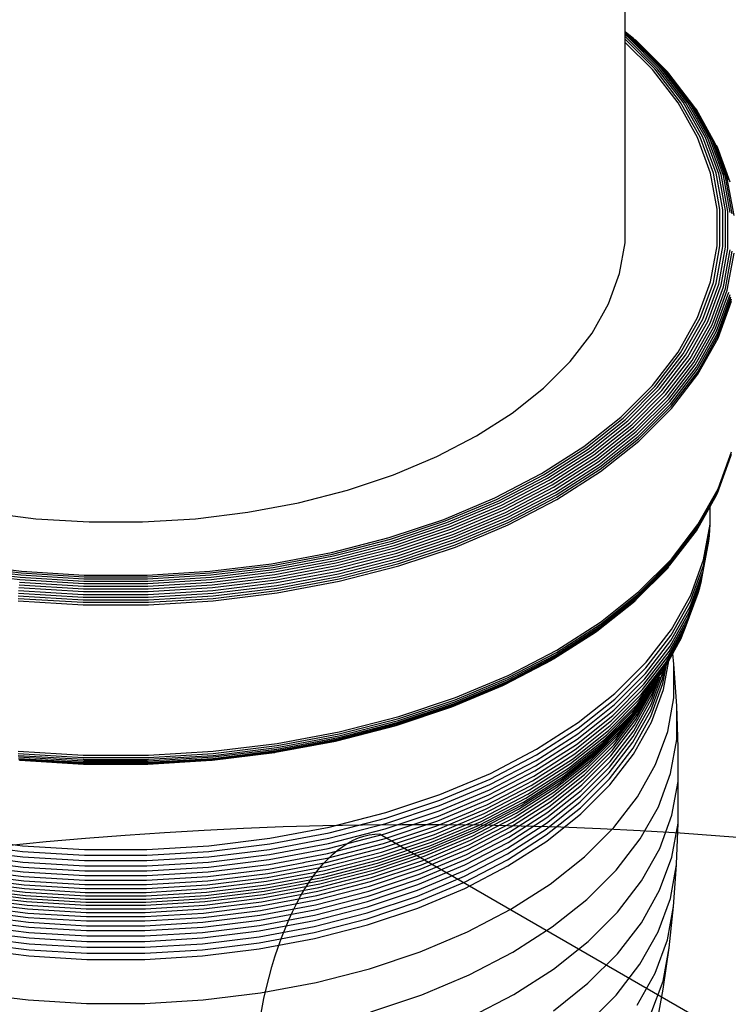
# Model space of a CAD drawing. Extents: x -19547 to -11561, y 2096 to 5601.
# Tile 12 of 168: x -19192.44 to -19186.19, y 3339.96 to 3348.64. Entities that reach past the tile are written whole.
import ezdxf

# ---------------------------------------------------------------- set-up
doc = ezdxf.new("R2010")
doc.units = 0
doc.header["$MEASUREMENT"] = 0
for name, color, linetype in [('PIPING-VENT-ISO', 3, 'CONTINUOUS'), ('TANK', 2, 'CONTINUOUS'), ('TANK-SLOPE', 2, 'CONTINUOUS')]:
    doc.layers.add(name, color=color, linetype=linetype)

# ---------------------------------------------------------------- blocks, each defined once
blk = doc.blocks.new('A$C3406478A')
at = {"layer": 'TANK'}
for p, q in [((7.9577, 15.3274), (7.9577, 20.1428)), ((8.0305, 15.2695), (7.9577, 15.3274)), ((7.9577, 15.3225), (7.9577, 15.3274)), ((7.9577, 15.3136), (7.9577, 15.3225)), ((8.015, 15.2769), (7.9577, 15.3225)), ((7.9577, 15.3009), (7.9577, 15.3136)), ((7.9979, 15.2816), (7.9577, 15.3136)), ((7.9794, 15.2836), (7.9577, 15.3009)), ((7.9577, 15.2845), (7.9577, 15.3009)), ((7.96, 15.2827), (7.9577, 15.2845)), ((7.9577, 15.2612), (7.9577, 15.2845)), ((8.2405, 15.0021), (7.96, 15.2827)), ((8.2612, 15.0018), (7.9794, 15.2836)), ((8.2808, 14.9987), (7.9979, 15.2816)), ((8.299, 14.9929), (8.015, 15.2769)), ((8.2191, 14.9997), (7.9577, 15.2612)), ((7.9577, 15.2343), (7.9577, 15.2612)), ((8.1973, 14.9946), (7.9577, 15.2343)), ((7.9577, 13.4662), (7.9577, 15.2343)), ((8.3154, 14.9845), (8.0305, 15.2695)), ((8.3298, 14.9737), (8.044, 15.2595)), ((8.4235, 14.7013), (8.1973, 14.9946)), ((8.4463, 14.7051), (8.2191, 14.9997)), ((8.4688, 14.7062), (8.2405, 15.0021)), ((8.4905, 14.7045), (8.2612, 15.0018)), ((8.511, 14.7002), (8.2808, 14.9987)), ((8.53, 14.6933), (8.299, 14.9929)), ((8.5472, 14.6839), (8.3154, 14.9845)), ((8.342, 14.9606), (8.3298, 14.9737)), ((8.5623, 14.6722), (8.342, 14.9606)), ((8.5953, 14.396), (8.4235, 14.7013)), ((8.6189, 14.3984), (8.4463, 14.7051)), ((8.6422, 14.398), (8.4688, 14.7062)), ((8.6646, 14.3951), (8.4905, 14.7045)), ((8.6859, 14.3895), (8.511, 14.7002)), ((8.7056, 14.3814), (8.53, 14.6933)), ((8.7234, 14.371), (8.5472, 14.6839)), ((8.739, 14.3583), (8.5623, 14.6722)), ((8.5852, 14.6427), (8.5751, 14.6584)), ((8.7521, 14.3437), (8.5852, 14.6427)), ((8.7109, 14.082), (8.5953, 14.396)), ((8.7351, 14.0829), (8.6189, 14.3984)), ((8.7588, 14.0811), (8.6422, 14.398)), ((8.7818, 14.0768), (8.6646, 14.3951)), ((8.8035, 14.0699), (8.6859, 14.3895)), ((8.8237, 14.0606), (8.7056, 14.3814)), ((8.8419, 14.0491), (8.7234, 14.371)), ((8.8578, 14.0355), (8.739, 14.3583)), ((8.8713, 14.0201), (8.7521, 14.3437)), ((8.7702, 14.3096), (8.7626, 14.3274)), ((8.882, 14.0031), (8.7702, 14.3096)), ((8.769, 13.7627), (8.7109, 14.082)), ((8.7935, 13.7621), (8.7351, 14.0829)), ((8.8175, 13.7589), (8.7588, 14.0811)), ((8.8407, 13.7532), (8.7818, 14.0768)), ((8.8627, 13.745), (8.8035, 14.0699)), ((8.883, 13.7345), (8.8237, 14.0606)), ((8.9014, 13.7219), (8.8419, 14.0491)), ((8.9176, 13.7073), (8.8578, 14.0355)), ((8.769, 13.4416), (8.769, 13.7627)), ((8.7935, 13.4396), (8.7935, 13.7621)), ((8.8175, 13.435), (8.8175, 13.7589)), ((8.8407, 13.4278), (8.8407, 13.7532)), ((8.8627, 13.4183), (8.8627, 13.745)), ((7.9084, 13.1957), (7.9577, 13.4662)), ((8.7109, 13.1224), (8.769, 13.4416)), ((8.7351, 13.1188), (8.7935, 13.4396)), ((8.7588, 13.1128), (8.8175, 13.435)), ((8.7818, 13.1042), (8.8407, 13.4278)), ((8.8035, 13.0934), (8.8627, 13.4183)), ((8.8237, 13.0804), (8.883, 13.4066)), ((8.8419, 13.0655), (8.9014, 13.3928)), ((8.8578, 13.049), (8.9176, 13.3772)), ((7.8105, 12.9297), (7.9084, 13.1957)), ((8.5953, 12.8083), (8.7109, 13.1224)), ((8.6189, 12.8034), (8.7351, 13.1188)), ((8.6422, 12.7959), (8.7588, 13.1128)), ((8.6646, 12.7859), (8.7818, 13.1042)), ((8.6859, 12.7738), (8.8035, 13.0934)), ((8.7056, 12.7596), (8.8237, 13.0804)), ((8.7234, 12.7437), (8.8419, 13.0655)), ((8.739, 12.7262), (8.8578, 13.049)), ((8.7521, 12.7075), (8.8713, 13.0311)), ((8.7626, 12.6879), (8.882, 13.0122)), ((8.7702, 12.6678), (8.8898, 12.9925)), ((8.7749, 12.6474), (8.8945, 12.9725)), ((8.7764, 12.6272), (8.8961, 12.9523)), ((7.6649, 12.6711), (7.8105, 12.9297)), ((8.4235, 12.503), (8.5953, 12.8083)), ((8.4463, 12.4966), (8.6189, 12.8034)), ((8.4688, 12.4877), (8.6422, 12.7959)), ((8.4905, 12.4765), (8.6646, 12.7859)), ((8.511, 12.4631), (8.6859, 12.7738)), ((8.53, 12.4477), (8.7056, 12.7596)), ((7.4734, 12.4227), (7.6649, 12.6711)), ((8.5472, 12.4307), (8.7234, 12.7437)), ((8.5623, 12.4123), (8.739, 12.7262)), ((8.5751, 12.3928), (8.7521, 12.7075)), ((8.5852, 12.3726), (8.7626, 12.6879)), ((8.5925, 12.352), (8.7702, 12.6678)), ((8.597, 12.3314), (8.7749, 12.6474)), ((8.5985, 12.3111), (8.7764, 12.6272)), ((8.1973, 12.2097), (8.4235, 12.503)), ((7.2378, 12.1871), (7.4734, 12.4227)), ((8.2191, 12.202), (8.4463, 12.4966)), ((8.2405, 12.1918), (8.4688, 12.4877)), ((8.2612, 12.1792), (8.4905, 12.4765)), ((8.2808, 12.1646), (8.511, 12.4631)), ((8.299, 12.1481), (8.53, 12.4477)), ((8.3154, 12.1301), (8.5472, 12.4307)), ((8.3298, 12.1108), (8.5623, 12.4123)), ((8.342, 12.0906), (8.5751, 12.3928)), ((8.3516, 12.0698), (8.5852, 12.3726)), ((8.3587, 12.0488), (8.5925, 12.352)), ((8.3629, 12.0279), (8.597, 12.3314)), ((8.3644, 12.0075), (8.5985, 12.3111)), ((6.961, 11.9671), (7.2378, 12.1871)), ((7.9193, 11.9317), (8.1973, 12.2097)), ((7.9398, 11.9227), (8.2191, 12.202)), ((7.96, 11.9112), (8.2405, 12.1918)), ((7.9794, 11.8974), (8.2612, 12.1792)), ((7.9979, 11.8817), (8.2808, 12.1646)), ((8.015, 11.8641), (8.299, 12.1481)), ((8.0305, 11.8451), (8.3154, 12.1301)), ((8.044, 11.825), (8.3298, 12.1108)), ((8.0554, 11.8041), (8.342, 12.0906)), ((8.0645, 11.7827), (8.3516, 12.0698)), ((8.0712, 11.7612), (8.3587, 12.0488)), ((8.0752, 11.7401), (8.3629, 12.0279)), ((8.0765, 11.7196), (8.3644, 12.0075)), ((6.6458, 11.765), (6.961, 11.9671)), ((7.5924, 11.6719), (7.9193, 11.9317)), ((7.6114, 11.6617), (7.9398, 11.9227)), ((7.6301, 11.6491), (7.96, 11.9112)), ((7.6482, 11.6342), (7.9794, 11.8974)), ((7.6653, 11.6174), (7.9979, 11.8817)), ((7.6811, 11.5988), (8.015, 11.8641)), ((7.6954, 11.5789), (8.0305, 11.8451)), ((7.708, 11.558), (8.044, 11.825)), ((7.7186, 11.5364), (8.0554, 11.8041)), ((6.2958, 11.5831), (6.6458, 11.765)), ((7.727, 11.5145), (8.0645, 11.7827)), ((7.7332, 11.4927), (8.0712, 11.7612)), ((7.7369, 11.4713), (8.0752, 11.7401)), ((7.7381, 11.4507), (8.0765, 11.7196)), ((7.2203, 11.4333), (7.5924, 11.6719)), ((7.2376, 11.422), (7.6114, 11.6617)), ((7.2546, 11.4083), (7.6301, 11.6491)), ((7.2711, 11.3924), (7.6482, 11.6342)), ((5.9147, 11.4232), (6.2958, 11.5831)), ((7.2866, 11.3746), (7.6653, 11.6174)), ((7.301, 11.3551), (7.6811, 11.5988)), ((7.3141, 11.3344), (7.6954, 11.5789)), ((7.3255, 11.3127), (7.708, 11.558)), ((8.7702, 11.2617), (8.8898, 11.5865)), ((8.7749, 11.2807), (8.8945, 11.6057)), ((8.7764, 11.3004), (8.8961, 11.6255)), ((7.3351, 11.2905), (7.7186, 11.5364)), ((7.3428, 11.2681), (7.727, 11.5145)), ((7.3484, 11.2459), (7.7332, 11.4927)), ((7.3518, 11.2243), (7.7369, 11.4713)), ((5.5068, 11.2873), (5.9147, 11.4232)), ((6.8071, 11.2185), (7.2203, 11.4333)), ((6.8225, 11.2062), (7.2376, 11.422)), ((6.8376, 11.1915), (7.2546, 11.4083)), ((6.8522, 11.1747), (7.2711, 11.3924)), ((6.8661, 11.1559), (7.2866, 11.3746)), ((7.3529, 11.2037), (7.7381, 11.4507)), ((5.0765, 11.1767), (5.5068, 11.2873)), ((6.8789, 11.1357), (7.301, 11.3551)), ((6.8905, 11.1142), (7.3141, 11.3344)), ((6.9007, 11.0919), (7.3255, 11.3127)), ((6.9093, 11.0691), (7.3351, 11.2905)), ((8.5985, 10.9843), (8.7764, 11.3004)), ((6.3572, 11.0298), (6.8071, 11.2185)), ((6.3705, 11.0167), (6.8225, 11.2062)), ((6.9161, 11.0463), (7.3428, 11.2681)), ((6.9211, 11.0238), (7.3484, 11.2459)), ((6.9241, 11.002), (7.3518, 11.2243)), ((6.9251, 10.9813), (7.3529, 11.2037)), ((8.5925, 10.946), (8.7702, 11.2617)), ((8.597, 10.9646), (8.7749, 11.2807)), ((8.7066, 11.1444), (8.7626, 11.2439)), ((8.7626, 11.2439), (8.7702, 11.2617)), ((4.6285, 11.0926), (5.0765, 11.1767)), ((6.3836, 11.0011), (6.8376, 11.1915)), ((6.3963, 10.9834), (6.8522, 11.1747)), ((6.4083, 10.9639), (6.8661, 11.1559)), ((6.4194, 10.9429), (6.8789, 11.1357)), ((6.4294, 10.9208), (6.8905, 11.1142)), ((8.5852, 10.9287), (8.7066, 11.1444)), ((8.7066, 10.9882), (8.7066, 11.1444)), ((2.2991, 11.0926), (2.7599, 11.0361)), ((2.7599, 11.0361), (3.2283, 11.0076)), ((3.6993, 11.0076), (4.1678, 11.0361)), ((4.1678, 11.0361), (4.6285, 11.0926)), ((5.8756, 10.8693), (6.3572, 11.0298)), ((6.4382, 10.8979), (6.9007, 11.0919)), ((6.4457, 10.8746), (6.9093, 11.0691)), ((6.4516, 10.8514), (6.9161, 11.0463)), ((6.4559, 10.8287), (6.9211, 11.0238)), ((3.2283, 11.0076), (3.6993, 11.0076)), ((5.8868, 10.8554), (6.3705, 11.0167)), ((5.8977, 10.8391), (6.3836, 11.0011)), ((5.9082, 10.8207), (6.3963, 10.9834)), ((5.9182, 10.8006), (6.4083, 10.9639)), ((5.9275, 10.7789), (6.4194, 10.9429)), ((6.4585, 10.8067), (6.9241, 11.002)), ((6.4593, 10.7859), (6.9251, 10.9813)), ((8.3587, 10.6427), (8.5925, 10.946)), ((8.3629, 10.6611), (8.597, 10.9646)), ((8.3644, 10.6806), (8.5985, 10.9843)), ((8.6478, 10.6224), (8.7052, 10.9379)), ((8.6492, 10.6727), (8.7066, 10.9882)), ((8.7011, 10.8878), (8.7052, 10.9379)), ((8.7052, 10.9379), (8.7066, 10.9882)), ((5.3677, 10.7387), (5.8756, 10.8693)), ((5.3764, 10.7242), (5.8868, 10.8554)), ((5.9358, 10.7562), (6.4294, 10.9208)), ((5.9432, 10.7329), (6.4382, 10.8979)), ((5.9494, 10.7092), (6.4457, 10.8746)), ((5.9543, 10.6857), (6.4516, 10.8514)), ((8.3516, 10.6258), (8.5751, 10.9129)), ((8.5751, 10.9129), (8.5852, 10.9287)), ((8.6437, 10.5726), (8.7011, 10.8878)), ((8.6942, 10.8379), (8.7011, 10.8878)), ((5.385, 10.7073), (5.8977, 10.8391)), ((5.3934, 10.6884), (5.9082, 10.8207)), ((5.4012, 10.6677), (5.9182, 10.8006)), ((5.4086, 10.6456), (5.9275, 10.7789)), ((5.9579, 10.6627), (6.4559, 10.8287)), ((5.96, 10.6406), (6.4585, 10.8067)), ((5.9608, 10.6197), (6.4593, 10.7859)), ((8.6369, 10.5231), (8.6942, 10.8379)), ((4.8388, 10.6395), (5.3677, 10.7387)), ((4.8451, 10.6245), (5.3764, 10.7242)), ((4.8514, 10.6072), (5.385, 10.7073)), ((4.8574, 10.5878), (5.3934, 10.6884)), ((5.4152, 10.6224), (5.9358, 10.7562)), ((5.421, 10.5986), (5.9432, 10.7329)), ((5.4258, 10.5746), (5.9494, 10.7092)), ((5.4297, 10.5508), (5.9543, 10.6857)), ((8.0765, 10.3928), (8.3644, 10.6806)), ((2.0703, 10.5878), (2.6215, 10.5202)), ((2.0763, 10.6072), (2.6252, 10.5399)), ((2.0825, 10.6245), (2.6289, 10.5575)), ((2.0888, 10.6395), (2.6328, 10.5728)), ((4.2949, 10.5728), (4.8388, 10.6395)), ((4.2987, 10.5575), (4.8451, 10.6245)), ((4.3025, 10.5399), (4.8514, 10.6072)), ((4.3061, 10.5202), (4.8574, 10.5878)), ((4.8631, 10.5667), (5.4012, 10.6677)), ((4.8683, 10.5442), (5.4086, 10.6456)), ((4.8731, 10.5207), (5.4152, 10.6224)), ((4.8773, 10.4966), (5.421, 10.5986)), ((5.4326, 10.5276), (5.9579, 10.6627)), ((5.4343, 10.5054), (5.96, 10.6406)), ((5.4348, 10.4846), (5.9608, 10.6197)), ((8.0554, 10.3242), (8.3298, 10.5976)), ((8.0645, 10.3387), (8.3516, 10.6258)), ((8.0712, 10.3552), (8.3587, 10.6427)), ((8.0752, 10.3733), (8.3629, 10.6611)), ((8.3298, 10.5976), (8.342, 10.6107)), ((8.5336, 10.3122), (8.6478, 10.6224)), ((8.5349, 10.3623), (8.6492, 10.6727)), ((2.0646, 10.5667), (2.6181, 10.4988)), ((2.6215, 10.5202), (3.182, 10.4862)), ((2.6252, 10.5399), (3.1832, 10.506)), ((2.6289, 10.5575), (3.1845, 10.5238)), ((2.6328, 10.5728), (3.1858, 10.5392)), ((3.1832, 10.506), (3.7444, 10.506)), ((3.1845, 10.5238), (3.7431, 10.5238)), ((3.1858, 10.5392), (3.7419, 10.5392)), ((3.7419, 10.5392), (4.2949, 10.5728)), ((3.7431, 10.5238), (4.2987, 10.5575)), ((3.7444, 10.506), (4.3025, 10.5399)), ((3.7456, 10.4862), (4.3061, 10.5202)), ((4.3095, 10.4988), (4.8631, 10.5667)), ((4.3127, 10.476), (4.8683, 10.5442)), ((4.3156, 10.4523), (4.8731, 10.5207)), ((4.8808, 10.4724), (5.4258, 10.5746)), ((4.8836, 10.4484), (5.4297, 10.5508)), ((4.8857, 10.425), (5.4326, 10.5276)), ((4.8869, 10.4027), (5.4343, 10.5054)), ((8.5229, 10.2135), (8.6369, 10.5231)), ((8.5296, 10.2626), (8.6437, 10.5726)), ((8.6274, 10.4743), (8.6369, 10.5231)), ((2.6095, 10.428), (3.178, 10.3935)), ((2.612, 10.4523), (3.1788, 10.4179)), ((2.6149, 10.476), (3.1798, 10.4417)), ((2.6181, 10.4988), (3.1809, 10.4646)), ((3.1788, 10.4179), (3.7488, 10.4179)), ((3.1798, 10.4417), (3.7478, 10.4417)), ((3.1809, 10.4646), (3.7468, 10.4646)), ((3.182, 10.4862), (3.7456, 10.4862)), ((3.7468, 10.4646), (4.3095, 10.4988)), ((3.7478, 10.4417), (4.3127, 10.476)), ((3.7488, 10.4179), (4.3156, 10.4523)), ((3.7496, 10.3935), (4.3181, 10.428)), ((4.3181, 10.428), (4.8773, 10.4966)), ((4.3203, 10.4036), (4.8808, 10.4724)), ((4.322, 10.3795), (4.8836, 10.4484)), ((4.3232, 10.356), (4.8857, 10.425)), ((4.8873, 10.3818), (5.4348, 10.4846)), ((8.5016, 10.1177), (8.6152, 10.426)), ((8.5136, 10.1652), (8.6274, 10.4743)), ((8.6003, 10.3785), (8.6152, 10.426)), ((8.6152, 10.426), (8.6274, 10.4743)), ((2.6037, 10.3336), (3.1761, 10.2989)), ((2.6044, 10.356), (3.1763, 10.3213)), ((2.6057, 10.3795), (3.1767, 10.3448)), ((2.6074, 10.4036), (3.1773, 10.369)), ((3.1767, 10.3448), (3.7509, 10.3448)), ((3.1773, 10.369), (3.7504, 10.369)), ((3.178, 10.3935), (3.7496, 10.3935)), ((3.7504, 10.369), (4.3203, 10.4036)), ((3.7509, 10.3448), (4.322, 10.3795)), ((3.7513, 10.3213), (4.3232, 10.356)), ((3.7516, 10.2989), (4.324, 10.3336)), ((4.324, 10.3336), (4.8869, 10.4027)), ((4.3242, 10.3127), (4.8873, 10.3818)), ((7.727, 10.0705), (8.0645, 10.3387)), ((7.7332, 10.0866), (8.0712, 10.3552)), ((7.7369, 10.1045), (8.0752, 10.3733)), ((7.7381, 10.1239), (8.0765, 10.3928)), ((8.3651, 10.0606), (8.5349, 10.3623)), ((8.4871, 10.0711), (8.6003, 10.3785)), ((2.6034, 10.3127), (3.176, 10.278)), ((3.176, 10.278), (3.7517, 10.278)), ((3.1761, 10.2989), (3.7516, 10.2989)), ((3.1763, 10.3213), (3.7513, 10.3213)), ((3.7517, 10.278), (4.3242, 10.3127)), ((7.708, 10.0448), (8.044, 10.3118)), ((7.7186, 10.0565), (8.0554, 10.3242)), ((8.36, 9.9611), (8.5296, 10.2626)), ((8.3638, 10.0105), (8.5336, 10.3122)), ((8.3445, 9.8648), (8.5136, 10.1652)), ((8.3535, 9.9125), (8.5229, 10.2135)), ((7.3428, 9.8241), (7.727, 10.0705)), ((7.3484, 9.8399), (7.7332, 10.0866)), ((7.3518, 9.8576), (7.7369, 10.1045)), ((7.3529, 9.8769), (7.7381, 10.1239)), ((8.3189, 9.7722), (8.4871, 10.0711)), ((8.333, 9.818), (8.5016, 10.1177)), ((8.47, 10.0255), (8.4871, 10.0711)), ((7.3255, 9.7995), (7.6954, 10.0356)), ((7.3351, 9.8106), (7.7186, 10.0565)), ((7.6954, 10.0356), (7.708, 10.0448)), ((8.1404, 9.7208), (8.3638, 10.0105)), ((8.1416, 9.7708), (8.3651, 10.0606)), ((8.3023, 9.7277), (8.47, 10.0255)), ((8.4281, 9.9377), (8.4503, 9.981)), ((8.4503, 9.981), (8.47, 10.0255)), ((8.1305, 9.6233), (8.3535, 9.9125)), ((8.1367, 9.6716), (8.36, 9.9611)), ((8.377, 9.847), (8.4281, 9.9377)), ((6.9093, 9.5892), (7.3351, 9.8106)), ((6.9161, 9.6023), (7.3428, 9.8241)), ((6.9211, 9.6177), (7.3484, 9.8399)), ((6.9241, 9.6352), (7.3518, 9.8576)), ((6.9251, 9.6545), (7.3529, 9.8769)), ((8.1109, 9.53), (8.333, 9.818)), ((8.1219, 9.5761), (8.3445, 9.8648)), ((8.3412, 9.7833), (8.377, 9.847)), ((8.3866, 9.7544), (8.377, 9.847)), ((6.8905, 9.5709), (7.3141, 9.7911)), ((6.9007, 9.5787), (7.3255, 9.7995)), ((7.8657, 9.4461), (8.1404, 9.7208)), ((7.8668, 9.496), (8.1416, 9.7708)), ((8.0817, 9.4415), (8.3023, 9.7277)), ((8.0975, 9.4851), (8.3038, 9.7518)), ((8.2906, 9.5826), (8.3204, 9.7464)), ((8.2951, 9.5303), (8.3412, 9.7833)), ((8.3038, 9.7518), (8.3057, 9.7551)), ((8.3046, 9.7183), (8.3204, 9.7464)), ((8.3057, 9.7551), (8.3189, 9.7722)), ((8.3204, 9.7464), (8.3412, 9.7833)), ((8.4118, 9.3878), (8.3866, 9.7544)), ((8.3866, 9.4565), (8.3866, 9.7544)), ((6.4585, 9.4399), (6.9241, 9.6352)), ((6.4593, 9.4591), (6.9251, 9.6545)), ((7.8622, 9.3971), (8.1367, 9.6716)), ((8.0431, 9.3586), (8.2619, 9.6423)), ((8.0635, 9.3993), (8.2833, 9.6843)), ((8.1831, 9.3459), (8.2894, 9.6347)), ((8.1852, 9.3976), (8.2915, 9.6865)), ((8.1905, 9.4486), (8.2619, 9.6423)), ((8.2381, 9.6018), (8.2619, 9.6423)), ((8.2833, 9.6843), (8.2938, 9.6991)), ((8.2894, 9.6347), (8.3046, 9.7183)), ((8.2915, 9.6865), (8.2938, 9.6991)), ((8.2938, 9.6991), (8.3046, 9.7183)), ((6.4294, 9.3775), (6.8789, 9.566)), ((6.4382, 9.3847), (6.9007, 9.5787)), ((6.4457, 9.3947), (6.9093, 9.5892)), ((6.4516, 9.4075), (6.9161, 9.6023)), ((6.4559, 9.4226), (6.9211, 9.6177)), ((6.8789, 9.566), (6.8905, 9.5709)), ((7.8483, 9.3025), (8.1219, 9.5761)), ((7.8564, 9.3492), (8.1305, 9.6233)), ((8.052, 9.2655), (8.2109, 9.548)), ((8.1842, 9.2937), (8.2906, 9.5826)), ((8.1932, 9.538), (8.2119, 9.5627)), ((8.1991, 9.4987), (8.2381, 9.6018)), ((8.2109, 9.548), (8.2217, 9.5773)), ((8.2119, 9.5627), (8.2217, 9.5773)), ((8.2217, 9.5773), (8.2381, 9.6018)), ((7.5438, 9.2393), (7.8668, 9.496)), ((7.8253, 9.213), (8.0975, 9.4851)), ((7.8379, 9.2571), (8.1109, 9.53)), ((7.9954, 9.2819), (8.1544, 9.4863)), ((8.0203, 9.3194), (8.1544, 9.4863)), ((8.0405, 9.217), (8.1991, 9.4987)), ((8.0665, 9.3128), (8.1932, 9.538)), ((8.084, 9.3586), (8.1544, 9.4863)), ((8.128, 9.4454), (8.1544, 9.4863)), ((8.1544, 9.4863), (8.1835, 9.5252)), ((8.1835, 9.5252), (8.1932, 9.538)), ((8.1887, 9.2411), (8.2951, 9.5303)), ((5.9358, 9.2129), (6.4294, 9.3775)), ((5.9432, 9.2197), (6.4382, 9.3847)), ((5.9494, 9.2293), (6.4457, 9.3947)), ((5.9543, 9.2417), (6.4516, 9.4075)), ((5.9579, 9.2566), (6.4559, 9.4226)), ((5.96, 9.2738), (6.4585, 9.4399)), ((5.9608, 9.2929), (6.4593, 9.4591)), ((7.5395, 9.1407), (7.8622, 9.3971)), ((7.5428, 9.1895), (7.8657, 9.4461)), ((7.7933, 9.1292), (8.0635, 9.3993)), ((7.8104, 9.1703), (8.0817, 9.4415)), ((7.8929, 9.1284), (8.1046, 9.4028)), ((7.9153, 9.1696), (8.128, 9.4454)), ((8.0271, 9.1166), (8.1852, 9.3976)), ((8.0322, 9.1673), (8.1905, 9.4486)), ((8.3327, 9.1602), (8.3866, 9.4565)), ((8.4118, 9.0884), (8.4118, 9.3878)), ((8.4241, 9.0204), (8.4118, 9.3878)), ((5.4348, 9.1577), (5.9608, 9.2929)), ((7.5267, 9.0469), (7.8483, 9.3025)), ((7.5342, 9.0932), (7.8564, 9.3492)), ((7.7527, 9.0518), (8.0203, 9.3194)), ((7.7741, 9.0896), (8.0431, 9.3586)), ((7.8566, 9.0406), (8.0665, 9.3128)), ((7.8733, 9.0854), (8.084, 9.3586)), ((8.025, 9.0651), (8.1831, 9.3459)), ((8.0262, 9.0128), (8.1842, 9.2937)), ((5.4152, 9.0791), (5.9358, 9.2129)), ((5.421, 9.0854), (5.9432, 9.2197)), ((5.4258, 9.0947), (5.9494, 9.2293)), ((5.4297, 9.1069), (5.9543, 9.2417)), ((5.4326, 9.1216), (5.9579, 9.2566)), ((5.4343, 9.1386), (5.96, 9.2738)), ((7.1761, 9.0035), (7.5438, 9.2393)), ((7.5171, 9.0021), (7.8379, 9.2571)), ((7.5303, 8.9785), (7.8253, 9.213)), ((7.6775, 8.9459), (7.9405, 9.2089)), ((7.7037, 8.9815), (7.9683, 9.2461)), ((7.7292, 9.0157), (7.9954, 9.2819)), ((7.8318, 8.9463), (8.0405, 9.217)), ((7.8427, 8.9942), (8.052, 9.2655)), ((8.0305, 8.96), (8.1887, 9.2411)), ((4.8857, 9.019), (5.4326, 9.1216)), ((4.8869, 9.0359), (5.4343, 9.1386)), ((4.8873, 9.055), (5.4348, 9.1577)), ((7.1722, 8.9052), (7.5395, 9.1407)), ((7.1752, 8.9537), (7.5428, 9.1895)), ((7.4757, 8.8768), (7.7933, 9.1292)), ((7.4916, 8.9169), (7.8104, 9.1703)), ((7.6328, 8.8683), (7.8929, 9.1284)), ((7.6539, 8.9082), (7.9153, 9.1696)), ((7.819, 8.8468), (8.0271, 9.1166)), ((7.8239, 8.8972), (8.0322, 9.1673)), ((8.2254, 8.8688), (8.3327, 9.1602)), ((4.324, 8.9669), (4.8869, 9.0359)), ((4.3242, 8.9859), (4.8873, 9.055)), ((4.8731, 8.9774), (5.4012, 9.0757)), ((4.8773, 8.9834), (5.421, 9.0854)), ((4.8808, 8.9925), (5.4258, 9.0947)), ((4.8836, 9.0044), (5.4297, 9.1069)), ((5.4012, 9.0757), (5.4081, 9.0775)), ((5.4081, 9.0775), (5.4152, 9.0791)), ((7.1605, 8.8121), (7.5267, 9.0469)), ((7.1673, 8.8579), (7.5342, 9.0932)), ((7.4381, 8.8018), (7.7527, 9.0518)), ((7.4579, 8.8384), (7.7741, 9.0896)), ((7.5985, 8.7826), (7.8566, 9.0406)), ((7.6143, 8.8263), (7.8733, 9.0854)), ((7.817, 8.7954), (8.025, 9.0651)), ((8.3576, 8.7906), (8.4118, 9.0884)), ((2.6034, 8.9859), (3.176, 8.9512)), ((2.6037, 8.9669), (3.1761, 8.9321)), ((2.6044, 8.95), (3.1763, 8.9152)), ((3.176, 8.9512), (3.7517, 8.9512)), ((3.7513, 8.9152), (4.3232, 8.95)), ((3.7516, 8.9321), (4.324, 8.9669)), ((3.7517, 8.9512), (4.3242, 8.9859)), ((4.3127, 8.9063), (4.8631, 8.9747)), ((4.3156, 8.909), (4.8631, 8.9747)), ((4.3181, 8.9148), (4.8773, 8.9834)), ((4.3203, 8.9237), (4.8808, 8.9925)), ((4.322, 8.9355), (4.8836, 9.0044)), ((4.3232, 8.95), (4.8857, 9.019)), ((4.8631, 8.9747), (4.8683, 8.9745)), ((4.8683, 8.9745), (4.8731, 8.9774)), ((6.7669, 8.7415), (7.1752, 8.9537)), ((6.7678, 8.7912), (7.1761, 9.0035)), ((7.1518, 8.7678), (7.5171, 9.0021)), ((7.3684, 8.7003), (7.6775, 8.9459)), ((7.3927, 8.7343), (7.7037, 8.9815)), ((7.3981, 8.8899), (7.5053, 8.9587)), ((7.4163, 8.7671), (7.7292, 9.0157)), ((7.5053, 8.9587), (7.5279, 8.9755)), ((7.5279, 8.9755), (7.5303, 8.9785)), ((7.5753, 8.6898), (7.8318, 8.9463)), ((7.5855, 8.737), (7.8427, 8.9942)), ((7.8181, 8.743), (8.0262, 9.0128)), ((7.8222, 8.6899), (8.0305, 8.96)), ((8.4241, 8.7203), (8.4241, 9.0204)), ((2.6057, 8.9355), (3.1767, 8.9008)), ((2.6074, 8.9237), (3.1773, 8.8891)), ((2.6095, 8.9148), (3.178, 8.8803)), ((2.6149, 8.9063), (2.6181, 8.9068)), ((2.6181, 8.9068), (3.1798, 8.872)), ((2.6181, 8.9068), (3.1788, 8.8746)), ((3.1761, 8.9321), (3.7516, 8.9321)), ((3.1763, 8.9152), (3.1867, 8.9149)), ((3.1767, 8.9008), (3.7509, 8.9008)), ((3.1773, 8.8891), (3.7504, 8.8891)), ((3.178, 8.8803), (3.7496, 8.8803)), ((3.1788, 8.8746), (3.7488, 8.8746)), ((3.1798, 8.872), (3.7478, 8.872)), ((3.1867, 8.9149), (3.7409, 8.9149)), ((3.7409, 8.9149), (3.7513, 8.9152)), ((3.7478, 8.872), (4.3095, 8.9068)), ((3.7488, 8.8746), (4.3095, 8.9068)), ((3.7496, 8.8803), (4.3181, 8.9148)), ((3.7504, 8.8891), (4.3203, 8.9237)), ((3.7509, 8.9008), (4.322, 8.9355)), ((4.3095, 8.9068), (4.3127, 8.9063)), ((4.3127, 8.9063), (4.3156, 8.909)), ((6.7599, 8.6462), (7.1673, 8.8579)), ((6.7643, 8.6931), (7.1722, 8.9052)), ((7.1142, 8.6449), (7.4757, 8.8768)), ((7.1286, 8.6842), (7.4916, 8.9169)), ((7.2088, 8.7686), (7.3962, 8.8875)), ((7.3269, 8.6252), (7.6328, 8.8683)), ((7.3465, 8.6639), (7.6539, 8.9082)), ((7.3962, 8.8875), (7.3981, 8.8899)), ((7.5678, 8.6411), (7.8239, 8.8972)), ((8.066, 8.5855), (8.2254, 8.8688)), ((6.3232, 8.6048), (6.7678, 8.7912)), ((6.7461, 8.5569), (7.1518, 8.7678)), ((6.7539, 8.6007), (7.1605, 8.8121)), ((7.0601, 8.5386), (7.4163, 8.7671)), ((7.0799, 8.5721), (7.4381, 8.8018)), ((7.0979, 8.6075), (7.4579, 8.8384)), ((7.2053, 8.7651), (7.2088, 8.7686)), ((7.2952, 8.5415), (7.5985, 8.7826)), ((7.3098, 8.5844), (7.6143, 8.8263)), ((7.5613, 8.5397), (7.817, 8.7954)), ((7.5631, 8.591), (7.819, 8.8468)), ((8.2498, 8.4977), (8.3576, 8.7906)), ((6.3202, 8.5068), (6.7643, 8.6931)), ((6.3224, 8.5551), (6.7669, 8.7415)), ((6.7254, 8.4746), (7.1286, 8.6842)), ((6.9725, 8.6375), (7.1411, 8.7252)), ((7.0165, 8.4746), (7.3684, 8.7003)), ((7.0386, 8.5073), (7.3927, 8.7343)), ((7.1411, 8.7252), (7.2053, 8.7651)), ((7.2736, 8.4501), (7.5753, 8.6898)), ((7.2831, 8.4967), (7.5855, 8.737)), ((7.5624, 8.4873), (7.8181, 8.743)), ((7.5662, 8.4339), (7.8222, 8.6899)), ((8.3697, 8.4217), (8.4241, 8.7203)), ((8.4235, 8.3524), (8.4241, 8.7203)), ((5.8473, 8.4461), (6.3232, 8.6048)), ((6.3111, 8.415), (6.7539, 8.6007)), ((6.3164, 8.4601), (6.7599, 8.6462)), ((6.6982, 8.3997), (7.0979, 8.6075)), ((6.7126, 8.4362), (7.1142, 8.6449)), ((6.7366, 8.5149), (6.9678, 8.6338)), ((6.9678, 8.6338), (6.9725, 8.6375)), ((6.9788, 8.402), (7.3269, 8.6252)), ((6.9966, 8.4395), (7.3465, 8.6639)), ((7.2667, 8.4018), (7.5678, 8.6411)), ((5.8448, 8.3484), (6.3202, 8.5068)), ((5.8466, 8.3965), (6.3224, 8.5551)), ((6.3044, 8.3717), (6.7461, 8.5569)), ((6.6334, 8.4716), (6.7366, 8.5149)), ((6.6453, 8.3028), (7.0386, 8.5073)), ((6.6645, 8.333), (7.0601, 8.5386)), ((6.6821, 8.3653), (7.0799, 8.5721)), ((6.9499, 8.3201), (7.2952, 8.5415)), ((6.9632, 8.3621), (7.3098, 8.5844)), ((7.2607, 8.3008), (7.5613, 8.5397)), ((7.2624, 8.352), (7.5631, 8.591)), ((7.8561, 8.3134), (8.066, 8.5855)), ((5.3453, 8.3171), (5.8473, 8.4461)), ((5.8416, 8.3019), (6.3164, 8.4601)), ((6.2754, 8.2528), (6.7126, 8.4362)), ((6.2865, 8.2905), (6.7254, 8.4746)), ((6.2962, 8.3301), (6.6274, 8.4677)), ((6.6079, 8.2375), (6.9966, 8.4395)), ((6.6257, 8.2715), (7.0165, 8.4746)), ((6.6274, 8.4677), (6.6334, 8.4716)), ((6.9303, 8.2299), (7.2736, 8.4501)), ((6.9389, 8.276), (7.2831, 8.4967)), ((7.2617, 8.2483), (7.5624, 8.4873)), ((7.2653, 8.1948), (7.5662, 8.4339)), ((8.0895, 8.213), (8.2498, 8.4977)), ((8.2616, 8.1281), (8.3697, 8.4217)), ((5.3433, 8.2194), (5.8448, 8.3484)), ((5.3448, 8.2675), (5.8466, 8.3965)), ((5.8316, 8.2141), (6.3044, 8.3717)), ((5.8372, 8.2571), (6.3111, 8.415)), ((6.2338, 8.1523), (6.6645, 8.333)), ((6.2491, 8.1837), (6.6821, 8.3653)), ((6.2629, 8.2172), (6.6982, 8.3997)), ((6.5783, 8.162), (6.9632, 8.3621)), ((6.5921, 8.201), (6.9788, 8.402)), ((6.9201, 8.1325), (7.2624, 8.352)), ((6.924, 8.182), (7.2667, 8.4018)), ((8.3692, 8.0539), (8.4235, 8.3524)), ((8.4103, 7.9917), (8.4235, 8.3524)), ((4.8223, 8.1694), (5.3448, 8.2675)), ((4.8226, 8.219), (5.3453, 8.3171)), ((5.3373, 8.1286), (5.8372, 8.2571)), ((5.3408, 8.1731), (5.8416, 8.3019)), ((5.8075, 8.0968), (6.2754, 8.2528)), ((5.8167, 8.1339), (6.2865, 8.2905)), ((5.8248, 8.173), (6.0944, 8.2615)), ((6.0944, 8.2615), (6.1101, 8.2681)), ((6.1101, 8.2681), (6.2962, 8.3301)), ((6.2002, 8.093), (6.6257, 8.2715)), ((6.2172, 8.1233), (6.6453, 8.3028)), ((6.5567, 8.0773), (6.9389, 8.276)), ((6.5664, 8.1207), (6.9499, 8.3201)), ((6.9185, 8.0814), (7.2607, 8.3008)), ((6.9194, 8.0289), (7.2617, 8.2483)), ((7.5981, 8.0554), (7.8561, 8.3134)), ((2.105, 8.219), (2.6425, 8.1531)), ((2.1054, 8.1694), (2.6428, 8.1035)), ((4.2849, 8.1035), (4.8223, 8.1694)), ((4.2851, 8.1531), (4.8226, 8.219)), ((4.8194, 8.0753), (5.3408, 8.1731)), ((4.8212, 8.1215), (5.3433, 8.2194)), ((5.3275, 8.0452), (5.8248, 8.173)), ((5.3329, 8.0859), (5.8316, 8.2141)), ((5.7855, 8.0291), (6.2491, 8.1837)), ((5.7971, 8.0619), (6.2629, 8.2172)), ((6.1592, 7.9862), (6.5783, 8.162)), ((6.1712, 8.0244), (6.5921, 8.201)), ((6.1849, 8.06), (6.6079, 8.2375)), ((6.5434, 7.9842), (6.924, 8.182)), ((6.549, 8.0317), (6.9303, 8.2299)), ((6.9227, 7.9751), (7.2653, 8.1948)), ((7.8786, 7.9394), (8.0895, 8.213)), ((2.1065, 8.1215), (2.6434, 8.0556)), ((2.1082, 8.0753), (2.6445, 8.0095)), ((2.6425, 8.1531), (3.1891, 8.1199)), ((2.6428, 8.1035), (3.1891, 8.0703)), ((3.1891, 8.1199), (3.7386, 8.1199)), ((3.7385, 8.0703), (4.2849, 8.1035)), ((3.7386, 8.1199), (4.2851, 8.1531)), ((4.2832, 8.0095), (4.8194, 8.0753)), ((4.2842, 8.0556), (4.8212, 8.1215)), ((4.8137, 7.9885), (5.3329, 8.0859)), ((4.8169, 8.0309), (5.3373, 8.1286)), ((5.3138, 7.9699), (5.8075, 8.0968)), ((5.3211, 8.0065), (5.8167, 8.1339)), ((5.7448, 7.9412), (6.2002, 8.093)), ((5.759, 7.9705), (6.2172, 8.1233)), ((5.7728, 7.9987), (6.2338, 8.1523)), ((6.1405, 7.9027), (6.5567, 8.0773)), ((6.1489, 7.9456), (6.5664, 8.1207)), ((6.5385, 7.8838), (6.9185, 8.0814)), ((6.5399, 7.9348), (6.9201, 8.1325)), ((8.101, 7.8426), (8.2616, 8.1281)), ((2.1107, 8.0309), (2.646, 7.9652)), ((2.1139, 7.9885), (2.6479, 7.923)), ((2.6434, 8.0556), (3.1893, 8.0225)), ((2.6445, 8.0095), (3.1897, 7.9764)), ((3.1891, 8.0703), (3.7385, 8.0703)), ((3.1893, 8.0225), (3.7383, 8.0225)), ((3.7379, 7.9764), (4.2832, 8.0095)), ((3.7383, 8.0225), (4.2842, 8.0556)), ((4.2797, 7.923), (4.8137, 7.9885)), ((4.2816, 7.9652), (4.8169, 8.0309)), ((4.8052, 7.9097), (5.3211, 8.0065)), ((4.8098, 7.948), (5.1228, 8.0054)), ((5.1228, 8.0054), (5.1428, 8.0105)), ((5.1428, 8.0105), (5.3275, 8.0452)), ((5.2864, 7.8736), (5.7728, 7.9987)), ((5.2965, 7.9034), (5.7855, 8.0291)), ((5.3056, 7.9355), (5.7971, 8.0619)), ((5.7106, 7.8367), (6.1592, 7.9862)), ((5.7206, 7.8742), (6.1712, 8.0244)), ((5.732, 7.9091), (6.1849, 8.06)), ((6.1338, 7.8576), (6.549, 8.0317)), ((6.5393, 7.8312), (6.9194, 8.0289)), ((7.2948, 7.8143), (7.5981, 8.0554)), ((8.2611, 7.7603), (8.3692, 8.0539)), ((8.3558, 7.6874), (8.41, 7.985)), ((8.3837, 7.6186), (8.41, 7.985)), ((8.41, 7.985), (8.4103, 7.9917)), ((2.1178, 7.948), (2.6503, 7.8827)), ((2.1224, 7.9097), (2.6531, 7.8446)), ((2.646, 7.9652), (3.1902, 7.9322)), ((2.6479, 7.923), (3.1909, 7.89)), ((3.1897, 7.9764), (3.7379, 7.9764)), ((3.1902, 7.9322), (3.7374, 7.9322)), ((3.7368, 7.89), (4.2797, 7.923)), ((3.7374, 7.9322), (4.2816, 7.9652)), ((4.2746, 7.8446), (4.8052, 7.9097)), ((4.2774, 7.8827), (4.8098, 7.948)), ((4.7874, 7.8079), (5.2965, 7.9034)), ((4.794, 7.8396), (5.3056, 7.9355)), ((4.7999, 7.8735), (5.3138, 7.9699)), ((5.2542, 7.7863), (5.732, 7.9091)), ((5.2644, 7.8177), (5.7448, 7.9412)), ((5.2755, 7.8462), (5.759, 7.9705)), ((5.695, 7.7542), (6.1405, 7.9027)), ((5.702, 7.7967), (6.1489, 7.9456)), ((6.126, 7.7612), (6.5399, 7.9348)), ((6.129, 7.8104), (6.5434, 7.9842)), ((6.5422, 7.7773), (6.9227, 7.9751)), ((7.6192, 7.6801), (7.8786, 7.9394)), ((2.1277, 7.8735), (2.6562, 7.8087)), ((2.1336, 7.8396), (2.6598, 7.775)), ((2.6503, 7.8827), (3.1916, 7.8499)), ((2.6531, 7.8446), (3.1926, 7.8118)), ((3.1909, 7.89), (3.7368, 7.89)), ((3.1916, 7.8499), (3.736, 7.8499)), ((3.1926, 7.8118), (3.7351, 7.8118)), ((3.7351, 7.8118), (4.2746, 7.8446)), ((3.736, 7.8499), (4.2774, 7.8827)), ((4.2678, 7.775), (4.794, 7.8396)), ((4.2714, 7.8087), (4.7999, 7.8735)), ((4.7642, 7.7239), (5.2644, 7.8177)), ((4.7723, 7.7518), (5.2755, 7.8462)), ((4.7801, 7.7787), (5.2864, 7.8736)), ((5.2373, 7.715), (5.7106, 7.8367)), ((5.2452, 7.752), (5.7206, 7.8742)), ((5.6894, 7.7094), (6.1338, 7.8576)), ((6.1248, 7.7103), (6.5385, 7.8838)), ((6.1254, 7.6577), (6.5393, 7.8312)), ((6.9496, 7.593), (7.2948, 7.8143)), ((7.8895, 7.5684), (8.101, 7.8426)), ((2.1402, 7.8079), (2.6638, 7.7437)), ((2.1475, 7.7787), (2.6682, 7.7148)), ((2.1554, 7.7518), (2.673, 7.6883)), ((2.1634, 7.7239), (2.6779, 7.6607)), ((2.6562, 7.8087), (3.1936, 7.776)), ((2.6598, 7.775), (3.1948, 7.7425)), ((2.6638, 7.7437), (3.1962, 7.7114)), ((3.1936, 7.776), (3.734, 7.776)), ((3.1948, 7.7425), (3.7328, 7.7425)), ((3.7315, 7.7114), (4.2638, 7.7437)), ((3.7328, 7.7425), (4.2678, 7.775)), ((3.734, 7.776), (4.2714, 7.8087)), ((4.2498, 7.6607), (4.7642, 7.7239)), ((4.2547, 7.6883), (4.7723, 7.7518)), ((4.2594, 7.7148), (4.7801, 7.7787)), ((4.2638, 7.7437), (4.7874, 7.8079)), ((4.7504, 7.6592), (5.2452, 7.752)), ((4.7569, 7.693), (5.2542, 7.7863)), ((5.225, 7.6334), (5.695, 7.7542)), ((5.2306, 7.6755), (5.702, 7.7967)), ((5.6829, 7.6135), (6.126, 7.7612)), ((5.6854, 7.6625), (6.129, 7.8104)), ((6.1279, 7.6035), (6.5422, 7.7773)), ((8.1004, 7.4749), (8.2611, 7.7603)), ((2.1708, 7.693), (2.6823, 7.6302)), ((2.1773, 7.6592), (2.6862, 7.5967)), ((2.6682, 7.7148), (3.1976, 7.6826)), ((2.673, 7.6883), (3.1992, 7.6564)), ((2.6779, 7.6607), (3.2009, 7.629)), ((3.1962, 7.7114), (3.7315, 7.7114)), ((3.1976, 7.6826), (3.73, 7.6826)), ((3.1992, 7.6564), (3.7284, 7.6564)), ((3.7268, 7.629), (4.2498, 7.6607)), ((3.7284, 7.6564), (4.2547, 7.6883)), ((3.73, 7.6826), (4.2594, 7.7148)), ((4.2414, 7.5967), (4.7504, 7.6592)), ((4.2454, 7.6302), (4.7569, 7.693)), ((4.7398, 7.5834), (5.2306, 7.6755)), ((4.7447, 7.6226), (5.2373, 7.715)), ((5.2175, 7.5422), (5.6854, 7.6625)), ((5.2207, 7.5889), (5.6894, 7.7094)), ((5.6819, 7.5626), (6.1248, 7.7103)), ((5.6824, 7.51), (6.1254, 7.6577)), ((7.3144, 7.4379), (7.6192, 7.6801)), ((8.2481, 7.3946), (8.3558, 7.6874)), ((2.183, 7.6226), (2.6896, 7.5604)), ((2.1878, 7.5834), (2.6926, 7.5215)), ((2.6823, 7.6302), (3.2023, 7.5986)), ((2.6862, 7.5967), (3.2037, 7.5653)), ((2.6896, 7.5604), (3.2048, 7.5292)), ((3.2009, 7.629), (3.7268, 7.629)), ((3.2023, 7.5986), (3.7253, 7.5986)), ((3.2037, 7.5653), (3.724, 7.5653)), ((3.7228, 7.5292), (4.238, 7.5604)), ((3.724, 7.5653), (4.2414, 7.5967)), ((3.7253, 7.5986), (4.2454, 7.6302)), ((4.2351, 7.5215), (4.7398, 7.5834)), ((4.238, 7.5604), (4.7447, 7.6226)), ((4.7326, 7.4974), (5.2207, 7.5889)), ((4.7358, 7.5416), (5.225, 7.6334)), ((5.2147, 7.4425), (5.6819, 7.5626)), ((5.2155, 7.4934), (5.6829, 7.6135)), ((5.6845, 7.4557), (6.1279, 7.6035)), ((6.5661, 7.3936), (6.9496, 7.593)), ((7.6296, 7.3085), (7.8895, 7.5684)), ((8.3298, 7.3225), (8.3837, 7.6186)), ((8.3446, 7.2532), (8.3837, 7.6186)), ((2.1918, 7.5416), (2.695, 7.4799)), ((2.195, 7.4974), (2.6969, 7.4358)), ((2.6926, 7.5215), (3.2058, 7.4903)), ((2.695, 7.4799), (3.2066, 7.4488)), ((3.2048, 7.5292), (3.7228, 7.5292)), ((3.2058, 7.4903), (3.7218, 7.4903)), ((3.721, 7.4488), (4.2326, 7.4799)), ((3.7218, 7.4903), (4.2351, 7.5215)), ((4.2307, 7.4358), (4.7326, 7.4974)), ((4.2326, 7.4799), (4.7358, 7.5416)), ((4.7289, 7.4021), (5.2155, 7.4934)), ((4.7303, 7.4508), (5.2175, 7.5422)), ((5.2151, 7.3899), (5.6824, 7.51)), ((7.889, 7.2007), (8.1004, 7.4749)), ((2.1973, 7.4508), (2.6983, 7.3893)), ((2.1987, 7.4021), (2.6992, 7.3407)), ((2.6969, 7.4358), (3.2073, 7.4048)), ((2.6983, 7.3893), (3.2077, 7.3584)), ((3.2066, 7.4488), (3.721, 7.4488)), ((3.2073, 7.4048), (3.7204, 7.4048)), ((3.7199, 7.3584), (4.2293, 7.3893)), ((3.7204, 7.4048), (4.2307, 7.4358)), ((4.2285, 7.3407), (4.7289, 7.4021)), ((4.2293, 7.3893), (4.7303, 7.4508)), ((4.7283, 7.3513), (5.2147, 7.4425)), ((4.7287, 7.2986), (5.2151, 7.3899)), ((5.2168, 7.3355), (5.6845, 7.4557)), ((6.1487, 7.2185), (6.5661, 7.3936)), ((6.9674, 7.2153), (7.3144, 7.4379)), ((8.0878, 7.1099), (8.2481, 7.3946)), ((2.199, 7.2986), (2.6993, 7.2372)), ((2.1993, 7.3513), (2.6995, 7.2899)), ((2.6992, 7.3407), (3.208, 7.3098)), ((3.2077, 7.3584), (3.7199, 7.3584)), ((3.208, 7.3098), (3.7196, 7.3098)), ((3.7196, 7.3098), (4.2285, 7.3407)), ((4.2281, 7.2899), (4.7283, 7.3513)), ((4.2283, 7.2372), (4.7287, 7.2986)), ((4.7298, 7.2441), (5.2168, 7.3355)), ((7.324, 7.0656), (7.6296, 7.3085)), ((8.2226, 7.0312), (8.3298, 7.3225)), ((2.1978, 7.2441), (2.6986, 7.1827)), ((2.6993, 7.2372), (3.2081, 7.2063)), ((2.6995, 7.2899), (3.2081, 7.2591)), ((3.2081, 7.2591), (3.7195, 7.2591)), ((3.2081, 7.2063), (3.7196, 7.2063)), ((3.7195, 7.2591), (4.2281, 7.2899)), ((3.7196, 7.2063), (4.2283, 7.2372)), ((4.229, 7.1827), (4.7298, 7.2441)), ((5.7018, 7.0696), (6.1487, 7.2185)), ((6.582, 7.015), (6.9674, 7.2153)), ((8.2911, 6.9595), (8.3446, 7.2532)), ((8.2926, 6.8893), (8.3446, 7.2532)), ((2.6986, 7.1827), (3.2078, 7.1518)), ((3.2078, 7.1518), (3.7198, 7.1518)), ((3.7198, 7.1518), (4.229, 7.1827)), ((7.6291, 6.9407), (7.889, 7.2007)), ((5.2304, 6.9484), (5.7018, 7.0696)), ((6.9761, 6.8426), (7.324, 7.0656)), ((7.877, 6.8365), (8.0878, 7.1099)), ((8.0632, 6.7481), (8.2226, 7.0312)), ((4.7397, 6.8563), (5.2304, 6.9484)), ((6.1624, 6.839), (6.582, 7.015)), ((8.1847, 6.6706), (8.2911, 6.9595)), ((2.188, 6.8563), (2.6927, 6.7944)), ((4.235, 6.7944), (4.7397, 6.8563)), ((7.3235, 6.6979), (7.6291, 6.9407)), ((8.2397, 6.5987), (8.2926, 6.8893)), ((2.6927, 6.7944), (3.2058, 6.7633)), ((3.7218, 6.7633), (4.235, 6.7944)), ((5.7132, 6.6893), (6.1624, 6.839)), ((6.5897, 6.6417), (6.9761, 6.8426)), ((7.6178, 6.5772), (7.877, 6.8365)), ((3.2058, 6.7633), (3.7218, 6.7633))]:
    blk.add_line(p, q, dxfattribs=at)

msp = doc.modelspace()

# ---------------------------------------------------------------- linework, layer by layer
at = {"layer": 'PIPING-VENT-ISO'}
msp.add_line((-19189.2621, 3341.4598, 0), (-19021.6582, 3244.6936, 0), dxfattribs=at)
at = {"layer": 'PIPING-VENT-ISO', "extrusion": (0, 0, -1)}
msp.add_ellipse((-19189.2546, 3338.8618, 0), major_axis=(0, 2.5981), ratio=0.440142, start_param=3.632544, end_param=6.283185, dxfattribs=at)
at = {"layer": 'TANK', "elevation": 0}
for points in [[(-19065.4826, 3194.538, 0.03226), (-19064.9225, 3204.9797, 0.071312), (-19070.5055, 3241.1141, 0.019282), (-19075.4761, 3255.4276, 0.038312), (-19088.5403, 3282.5154, 0.044515), (-19108.6429, 3311.0636, 0.013151), (-19115.5357, 3318.7664, 0.071312), (-19144.1457, 3341.5333, 0.106395), (-19176.5726, 3352.1994, 0.149431), (-19197.935, 3348.0715), (-19205.1083, 3343.8558), (-19206.7192, 3336.7423)], [(-19065.4826, 3194.538, 0.03226), (-19064.9225, 3204.9797, 0.071312), (-19070.5055, 3241.1141, 0.019282), (-19075.4761, 3255.4276, 0.038312), (-19088.5403, 3282.5154, 0.044515), (-19108.6429, 3311.0636, 0.013151), (-19115.5357, 3318.7664, 0.071312), (-19144.1457, 3341.5333, 0.106395), (-19176.5726, 3352.1994, 0.149431), (-19197.935, 3348.0715), (-19205.1083, 3343.8558), (-19206.7192, 3336.7423)], [(-19205.1083, 3343.8558, -0.16913), (-19181.2733, 3349.419, -0.106395), (-19148.8464, 3338.7529, -0.071312), (-19120.2364, 3315.986, -0.016688), (-19111.5976, 3306.1206, -0.040957), (-19093.241, 3279.7349, -0.038238), (-19080.198, 3252.7013, -0.019356), (-19075.2063, 3238.3337, -0.071312), (-19069.6233, 3202.1993, -0.032043), (-19070.1751, 3191.8276, -0.032043)], [(-19205.1083, 3343.8558, -0.16913), (-19181.2733, 3349.419, -0.106395), (-19148.8464, 3338.7529, -0.071312), (-19120.2364, 3315.986, -0.016688), (-19111.5976, 3306.1206, -0.040957), (-19093.241, 3279.7349, -0.038238), (-19080.198, 3252.7013, -0.019356), (-19075.2063, 3238.3337, -0.071312), (-19069.6233, 3202.1993, -0.032043), (-19070.1751, 3191.8276, -0.032043)], [(-19080.3159, 3185.9703, 0.049983), (-19078.948, 3201.3044, 0.071312), (-19084.2608, 3235.6904, 0.017305), (-19088.4579, 3247.9325, 0.040291), (-19101.4229, 3275.0884, 0.057637), (-19127.125, 3309.5288, 0.071312), (-19154.3507, 3331.1941, 0.106395), (-19185.2085, 3341.344, 0.159299), (-19206.7192, 3336.7423), (-19212.146, 3333.6092)], [(-19080.3159, 3185.9703, 0.049983), (-19078.948, 3201.3044, 0.071312), (-19084.2608, 3235.6904, 0.017305), (-19088.4579, 3247.9325, 0.040291), (-19101.4229, 3275.0884, 0.057637), (-19127.125, 3309.5288, 0.071312), (-19154.3507, 3331.1941, 0.106395), (-19185.2085, 3341.344, 0.159299), (-19206.7192, 3336.7423), (-19212.146, 3333.6092)]]:
    msp.add_lwpolyline(points, format="xyb", dxfattribs=at)

# ---------------------------------------------------------------- block references
at = {"layer": 'TANK-SLOPE'}
msp.add_blockref('A$C3406478A', (-19195.0522, 3333.2011, 0), dxfattribs=at)

doc.saveas('drawing.dxf')
